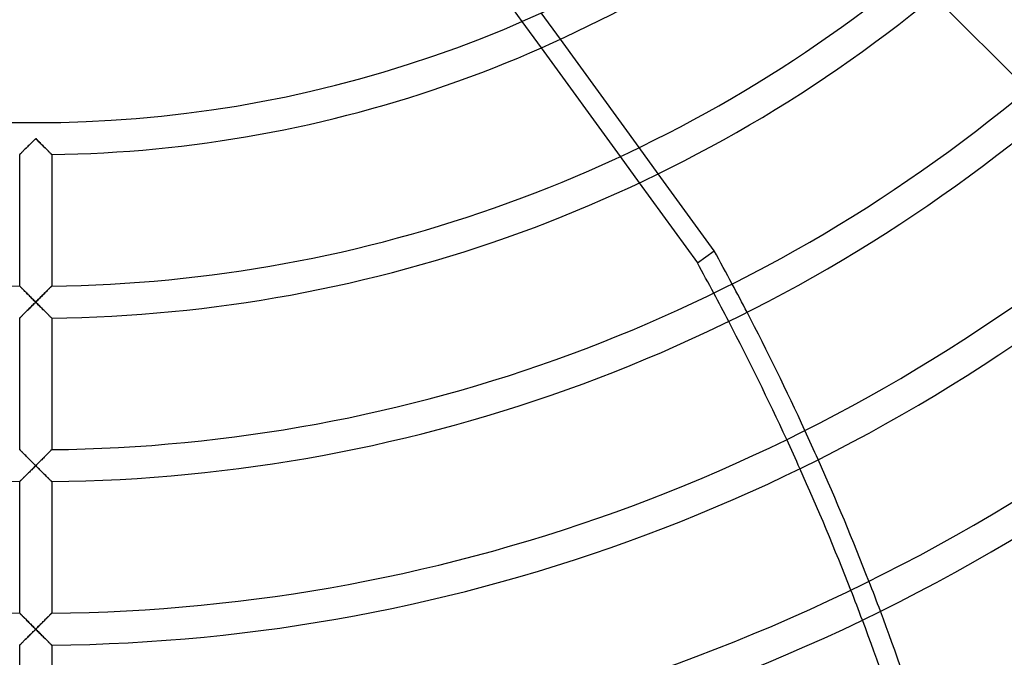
# Model space of a CAD drawing. Header units: millimetres. Extents: x -250 to 250, y -250 to 250.
# Tile 13 of 27: x -1 to 70, y -127 to -81. Entities that reach past the tile are written whole.
import ezdxf

# ---------------------------------------------------------------- set-up
doc = ezdxf.new("R2010")
doc.units = ezdxf.units.MM
doc.layers.add('HIDDEN', color=7, linetype='Continuous')
doc.layers.add('THICK', color=7, linetype='Continuous')

msp = doc.modelspace()

# ---------------------------------------------------------------- linework, layer by layer
at = {"layer": 'HIDDEN'}
for p, q in [((38.065, -82.392), (36.675, -80.477)), ((35.27, -81.103), (36.666, -83.024)), ((-0.404, -90.003), (-0.347, -89.946)), ((-0.347, -89.946), (-0.29, -89.889)), ((-0.29, -89.889), (-0.232, -89.832)), ((-0.232, -89.832), (-0.174, -89.774)), ((-0.174, -89.774), (-0.116, -89.716)), ((-0.116, -89.716), (-0.058, -89.658)), ((-0.058, -89.658), (0, -89.6)), ((0, -89.6), (0.058, -89.658)), ((0.058, -89.658), (0.116, -89.716)), ((0.116, -89.716), (0.174, -89.774)), ((0.174, -89.774), (0.232, -89.832)), ((0.232, -89.832), (0.29, -89.889)), ((0.29, -89.889), (0.347, -89.946)), ((0.347, -89.946), (0.404, -90.003)), ((-1.116, -90.709), (-1.092, -90.686)), ((-1.092, -90.686), (-1.064, -90.658)), ((-1.064, -90.658), (-1.032, -90.626)), ((-1.032, -90.626), (-0.997, -90.591)), ((-0.997, -90.591), (-0.958, -90.553)), ((-0.958, -90.553), (-0.916, -90.511)), ((-0.916, -90.511), (-0.872, -90.468)), ((-0.872, -90.468), (-0.826, -90.422)), ((-0.826, -90.422), (-0.777, -90.374)), ((-0.777, -90.374), (-0.728, -90.325)), ((-0.728, -90.325), (-0.676, -90.274)), ((-0.676, -90.274), (-0.624, -90.222)), ((-0.624, -90.222), (-0.57, -90.168)), ((-0.57, -90.168), (-0.515, -90.114)), ((-0.515, -90.114), (-0.46, -90.059)), ((-0.46, -90.059), (-0.404, -90.003)), ((0.404, -90.003), (0.46, -90.059)), ((0.46, -90.059), (0.515, -90.114)), ((0.515, -90.114), (0.57, -90.168)), ((0.57, -90.168), (0.624, -90.222)), ((0.624, -90.222), (0.676, -90.274)), ((0.676, -90.274), (0.728, -90.325)), ((0.728, -90.325), (0.777, -90.374)), ((0.777, -90.374), (0.826, -90.422)), ((0.826, -90.422), (0.872, -90.468)), ((0.872, -90.468), (0.916, -90.511)), ((0.916, -90.511), (0.958, -90.553)), ((0.958, -90.553), (0.997, -90.591)), ((0.997, -90.591), (1.032, -90.626)), ((1.032, -90.626), (1.064, -90.658)), ((1.064, -90.658), (1.092, -90.686)), ((1.092, -90.686), (1.116, -90.709)), ((45.16, -92.156), (43.775, -90.251)), ((-1.16, -90.753), (-1.157, -90.75)), ((-1.157, -90.75), (-1.149, -90.742)), ((-1.149, -90.742), (-1.135, -90.728)), ((-1.135, -90.728), (-1.116, -90.709)), ((1.116, -90.709), (1.135, -90.728)), ((1.135, -90.728), (1.149, -90.742)), ((1.149, -90.742), (1.157, -90.75)), ((1.157, -90.75), (1.16, -90.753)), ((42.394, -90.908), (43.782, -92.819)), ((-1.157, -100.303), (-1.16, -100.3)), ((-1.147, -100.313), (-1.157, -100.303)), ((-1.131, -100.33), (-1.147, -100.313)), ((-1.108, -100.352), (-1.131, -100.33)), ((-1.081, -100.38), (-1.108, -100.352)), ((-1.049, -100.412), (-1.081, -100.38)), ((-1.012, -100.45), (-1.049, -100.412)), ((-0.971, -100.491), (-1.012, -100.45)), ((-0.927, -100.535), (-0.971, -100.491)), ((-0.88, -100.582), (-0.927, -100.535)), ((-0.831, -100.632), (-0.88, -100.582)), ((-0.779, -100.684), (-0.831, -100.632)), ((-0.726, -100.738), (-0.779, -100.684)), ((0.779, -100.684), (0.726, -100.738)), ((0.831, -100.632), (0.779, -100.684)), ((0.88, -100.582), (0.831, -100.632)), ((0.927, -100.535), (0.88, -100.582)), ((0.971, -100.491), (0.927, -100.535)), ((1.012, -100.45), (0.971, -100.491)), ((1.049, -100.412), (1.012, -100.45)), ((1.081, -100.38), (1.049, -100.412)), ((1.108, -100.352), (1.081, -100.38)), ((1.131, -100.33), (1.108, -100.352)), ((1.147, -100.313), (1.131, -100.33)), ((1.157, -100.303), (1.147, -100.313)), ((1.16, -100.3), (1.157, -100.303)), ((-0.67, -100.794), (-0.726, -100.738)), ((-0.613, -100.852), (-0.67, -100.794)), ((-0.555, -100.91), (-0.613, -100.852)), ((-0.496, -100.969), (-0.555, -100.91)), ((-0.436, -101.03), (-0.496, -100.969)), ((-0.375, -101.091), (-0.436, -101.03)), ((-0.313, -101.153), (-0.375, -101.091)), ((-0.251, -101.215), (-0.313, -101.153)), ((-0.189, -101.278), (-0.251, -101.215)), ((-0.126, -101.341), (-0.189, -101.278)), ((-0.063, -101.404), (-0.126, -101.341)), ((0, -101.467), (-0.063, -101.404)), ((0.063, -101.404), (0, -101.467)), ((0.126, -101.341), (0.063, -101.404)), ((0.189, -101.278), (0.126, -101.341)), ((0.251, -101.215), (0.189, -101.278)), ((0.313, -101.153), (0.251, -101.215)), ((0.375, -101.091), (0.313, -101.153)), ((0.436, -101.03), (0.375, -101.091)), ((0.496, -100.969), (0.436, -101.03)), ((0.555, -100.91), (0.496, -100.969)), ((0.613, -100.852), (0.555, -100.91)), ((0.67, -100.794), (0.613, -100.852)), ((0.726, -100.738), (0.67, -100.794)), ((-0.69, -102.155), (-0.639, -102.104)), ((-0.639, -102.104), (-0.587, -102.052)), ((-0.587, -102.052), (-0.533, -101.998)), ((-0.533, -101.998), (-0.478, -101.943)), ((-0.478, -101.943), (-0.421, -101.887)), ((-0.421, -101.887), (-0.363, -101.829)), ((-0.363, -101.829), (-0.304, -101.771)), ((-0.304, -101.771), (-0.245, -101.711)), ((-0.245, -101.711), (-0.184, -101.651)), ((-0.184, -101.651), (-0.123, -101.59)), ((-0.123, -101.59), (-0.062, -101.528)), ((-0.062, -101.528), (0, -101.467)), ((0, -101.467), (0.062, -101.528)), ((0.062, -101.528), (0.123, -101.59)), ((0.123, -101.59), (0.184, -101.651)), ((0.184, -101.651), (0.245, -101.711)), ((0.245, -101.711), (0.304, -101.771)), ((0.304, -101.771), (0.363, -101.829)), ((0.363, -101.829), (0.421, -101.887)), ((0.421, -101.887), (0.478, -101.943)), ((0.478, -101.943), (0.533, -101.998)), ((0.533, -101.998), (0.587, -102.052)), ((0.587, -102.052), (0.639, -102.104)), ((0.639, -102.104), (0.69, -102.155)), ((-1.16, -102.62), (-1.157, -102.617)), ((-1.157, -102.617), (-1.149, -102.609)), ((-1.149, -102.609), (-1.136, -102.596)), ((-1.136, -102.596), (-1.117, -102.578)), ((-1.117, -102.578), (-1.094, -102.555)), ((-1.094, -102.555), (-1.067, -102.528)), ((-1.067, -102.528), (-1.036, -102.498)), ((-1.036, -102.498), (-1.002, -102.463)), ((-1.002, -102.463), (-0.964, -102.426)), ((-0.964, -102.426), (-0.924, -102.386)), ((-0.924, -102.386), (-0.881, -102.344)), ((-0.881, -102.344), (-0.836, -102.299)), ((-0.836, -102.299), (-0.789, -102.253)), ((-0.789, -102.253), (-0.74, -102.204)), ((-0.74, -102.204), (-0.69, -102.155)), ((0.69, -102.155), (0.74, -102.204)), ((0.74, -102.204), (0.789, -102.253)), ((0.789, -102.253), (0.836, -102.299)), ((0.836, -102.299), (0.881, -102.344)), ((0.881, -102.344), (0.924, -102.386)), ((0.924, -102.386), (0.964, -102.426)), ((0.964, -102.426), (1.002, -102.463)), ((1.002, -102.463), (1.036, -102.498)), ((1.036, -102.498), (1.067, -102.528)), ((1.067, -102.528), (1.094, -102.555)), ((1.094, -102.555), (1.117, -102.578)), ((1.117, -102.578), (1.136, -102.596)), ((1.136, -102.596), (1.149, -102.609)), ((1.149, -102.609), (1.157, -102.617)), ((1.157, -102.617), (1.16, -102.62)), ((-1.157, -112.171), (-1.16, -112.167)), ((-1.147, -112.181), (-1.157, -112.171)), ((-1.131, -112.197), (-1.147, -112.181)), ((-1.108, -112.219), (-1.131, -112.197)), ((-1.081, -112.247), (-1.108, -112.219)), ((-1.049, -112.28), (-1.081, -112.247)), ((-1.012, -112.317), (-1.049, -112.28)), ((-0.971, -112.358), (-1.012, -112.317)), ((-0.927, -112.402), (-0.971, -112.358)), ((-0.88, -112.45), (-0.927, -112.402)), ((-0.831, -112.5), (-0.88, -112.45)), ((-0.779, -112.552), (-0.831, -112.5)), ((-0.725, -112.606), (-0.779, -112.552)), ((-0.67, -112.662), (-0.725, -112.606)), ((-0.613, -112.719), (-0.67, -112.662)), ((-0.555, -112.777), (-0.613, -112.719)), ((-0.495, -112.837), (-0.555, -112.777)), ((-0.435, -112.897), (-0.495, -112.837)), ((0.495, -112.837), (0.435, -112.897)), ((0.555, -112.777), (0.495, -112.837)), ((0.613, -112.719), (0.555, -112.777)), ((0.67, -112.662), (0.613, -112.719)), ((0.725, -112.606), (0.67, -112.662)), ((0.779, -112.552), (0.725, -112.606)), ((0.831, -112.5), (0.779, -112.552)), ((0.88, -112.45), (0.831, -112.5)), ((0.927, -112.402), (0.88, -112.45)), ((0.971, -112.358), (0.927, -112.402)), ((1.012, -112.317), (0.971, -112.358)), ((1.049, -112.28), (1.012, -112.317)), ((1.081, -112.247), (1.049, -112.28)), ((1.108, -112.219), (1.081, -112.247)), ((1.131, -112.197), (1.108, -112.219)), ((1.147, -112.181), (1.131, -112.197)), ((1.157, -112.171), (1.147, -112.181)), ((1.16, -112.167), (1.157, -112.171)), ((-0.375, -112.958), (-0.435, -112.897)), ((-0.313, -113.02), (-0.375, -112.958)), ((-0.251, -113.082), (-0.313, -113.02)), ((-0.189, -113.145), (-0.251, -113.082)), ((-0.241, -113.574), (-0.181, -113.514)), ((-0.126, -113.207), (-0.189, -113.145)), ((-0.181, -113.514), (-0.121, -113.454)), ((-0.063, -113.27), (-0.126, -113.207)), ((-0.121, -113.454), (-0.06, -113.394)), ((0, -113.333), (-0.063, -113.27)), ((-0.06, -113.394), (0, -113.333)), ((0.063, -113.27), (0, -113.333)), ((0, -113.333), (0.058, -113.392)), ((0.058, -113.392), (0.116, -113.45)), ((0.126, -113.207), (0.063, -113.27)), ((0.116, -113.45), (0.174, -113.508)), ((0.189, -113.145), (0.126, -113.207)), ((0.174, -113.508), (0.232, -113.565)), ((0.251, -113.082), (0.189, -113.145)), ((0.313, -113.02), (0.251, -113.082)), ((0.375, -112.958), (0.313, -113.02)), ((0.435, -112.897), (0.375, -112.958)), ((-0.985, -114.314), (-0.943, -114.273)), ((-0.943, -114.273), (-0.899, -114.229)), ((-0.899, -114.229), (-0.853, -114.183)), ((-0.853, -114.183), (-0.804, -114.134)), ((-0.804, -114.134), (-0.753, -114.084)), ((-0.753, -114.084), (-0.7, -114.031)), ((-0.7, -114.031), (-0.646, -113.978)), ((-0.646, -113.978), (-0.591, -113.923)), ((-0.591, -113.923), (-0.535, -113.867)), ((-0.535, -113.867), (-0.478, -113.81)), ((-0.478, -113.81), (-0.419, -113.752)), ((-0.419, -113.752), (-0.361, -113.693)), ((-0.361, -113.693), (-0.301, -113.634)), ((-0.301, -113.634), (-0.241, -113.574)), ((0.232, -113.565), (0.29, -113.623)), ((0.29, -113.623), (0.347, -113.68)), ((0.347, -113.68), (0.404, -113.737)), ((0.404, -113.737), (0.46, -113.793)), ((0.46, -113.793), (0.516, -113.848)), ((0.516, -113.848), (0.57, -113.902)), ((0.57, -113.902), (0.624, -113.955)), ((0.624, -113.955), (0.676, -114.008)), ((0.676, -114.008), (0.728, -114.059)), ((0.728, -114.059), (0.778, -114.108)), ((0.778, -114.108), (0.826, -114.156)), ((0.826, -114.156), (0.872, -114.202)), ((0.872, -114.202), (0.916, -114.246)), ((0.916, -114.246), (0.958, -114.287)), ((-1.16, -114.487), (-1.157, -114.484)), ((-1.157, -114.484), (-1.148, -114.475)), ((-1.148, -114.475), (-1.133, -114.461)), ((-1.133, -114.461), (-1.112, -114.44)), ((-1.112, -114.44), (-1.087, -114.415)), ((-1.087, -114.415), (-1.057, -114.385)), ((-1.057, -114.385), (-1.023, -114.351)), ((-1.023, -114.351), (-0.985, -114.314)), ((0.958, -114.287), (0.996, -114.325)), ((0.996, -114.325), (1.032, -114.361)), ((1.032, -114.361), (1.064, -114.392)), ((1.064, -114.392), (1.092, -114.42)), ((1.092, -114.42), (1.116, -114.444)), ((1.116, -114.444), (1.135, -114.463)), ((1.135, -114.463), (1.149, -114.476)), ((1.149, -114.476), (1.157, -114.485)), ((1.157, -114.485), (1.16, -114.487)), ((-1.157, -124.038), (-1.16, -124.035)), ((-1.147, -124.048), (-1.157, -124.038)), ((-1.131, -124.064), (-1.147, -124.048)), ((-1.109, -124.086), (-1.131, -124.064)), ((-1.081, -124.114), (-1.109, -124.086)), ((-1.049, -124.147), (-1.081, -124.114)), ((-1.012, -124.183), (-1.049, -124.147)), ((-0.972, -124.224), (-1.012, -124.183)), ((-0.928, -124.268), (-0.972, -124.224)), ((-0.881, -124.316), (-0.928, -124.268)), ((0.928, -124.268), (0.881, -124.316)), ((0.972, -124.224), (0.928, -124.268)), ((1.012, -124.183), (0.972, -124.224)), ((1.049, -124.147), (1.012, -124.183)), ((1.081, -124.114), (1.049, -124.147)), ((1.109, -124.086), (1.081, -124.114)), ((1.131, -124.064), (1.109, -124.086)), ((1.147, -124.048), (1.131, -124.064)), ((1.157, -124.038), (1.147, -124.048)), ((1.16, -124.035), (1.157, -124.038)), ((-0.832, -124.365), (-0.881, -124.316)), ((-0.78, -124.418), (-0.832, -124.365)), ((-0.726, -124.472), (-0.78, -124.418)), ((-0.671, -124.527), (-0.726, -124.472)), ((-0.614, -124.584), (-0.671, -124.527)), ((-0.556, -124.643), (-0.614, -124.584)), ((-0.497, -124.702), (-0.556, -124.643)), ((-0.437, -124.763), (-0.497, -124.702)), ((-0.376, -124.824), (-0.437, -124.763)), ((-0.314, -124.886), (-0.376, -124.824)), ((-0.251, -124.948), (-0.314, -124.886)), ((-0.189, -125.011), (-0.251, -124.948)), ((0.251, -124.948), (0.189, -125.011)), ((0.314, -124.886), (0.251, -124.948)), ((0.376, -124.824), (0.314, -124.886)), ((0.437, -124.763), (0.376, -124.824)), ((0.497, -124.702), (0.437, -124.763)), ((0.556, -124.643), (0.497, -124.702)), ((0.614, -124.584), (0.556, -124.643)), ((0.671, -124.527), (0.614, -124.584)), ((0.726, -124.472), (0.671, -124.527)), ((0.78, -124.418), (0.726, -124.472)), ((0.832, -124.365), (0.78, -124.418)), ((0.881, -124.316), (0.832, -124.365)), ((-0.515, -125.714), (-0.46, -125.659)), ((-0.46, -125.659), (-0.404, -125.603)), ((-0.404, -125.603), (-0.347, -125.547)), ((-0.347, -125.547), (-0.29, -125.49)), ((-0.29, -125.49), (-0.232, -125.432)), ((-0.232, -125.432), (-0.174, -125.374)), ((-0.126, -125.074), (-0.189, -125.011)), ((-0.174, -125.374), (-0.116, -125.316)), ((-0.063, -125.137), (-0.126, -125.074)), ((-0.116, -125.316), (-0.058, -125.258)), ((0, -125.2), (-0.063, -125.137)), ((-0.058, -125.258), (0, -125.2)), ((0.063, -125.137), (0, -125.2)), ((0, -125.2), (0.058, -125.258)), ((0.058, -125.258), (0.116, -125.316)), ((0.126, -125.074), (0.063, -125.137)), ((0.116, -125.316), (0.174, -125.374)), ((0.189, -125.011), (0.126, -125.074)), ((0.174, -125.374), (0.232, -125.432)), ((0.232, -125.432), (0.29, -125.49)), ((0.29, -125.49), (0.347, -125.547)), ((0.347, -125.547), (0.404, -125.603)), ((0.404, -125.603), (0.46, -125.659)), ((0.46, -125.659), (0.515, -125.714)), ((-1.16, -126.355), (-1.157, -126.352)), ((-1.157, -126.352), (-1.149, -126.343)), ((-1.149, -126.343), (-1.135, -126.33)), ((-1.135, -126.33), (-1.116, -126.311)), ((-1.116, -126.311), (-1.092, -126.287)), ((-1.092, -126.287), (-1.064, -126.26)), ((-1.064, -126.26), (-1.032, -126.228)), ((-1.032, -126.228), (-0.996, -126.192)), ((-0.996, -126.192), (-0.958, -126.154)), ((-0.958, -126.154), (-0.916, -126.113)), ((-0.916, -126.113), (-0.872, -126.069)), ((-0.872, -126.069), (-0.826, -126.023)), ((-0.826, -126.023), (-0.778, -125.975)), ((-0.778, -125.975), (-0.728, -125.926)), ((-0.728, -125.926), (-0.676, -125.875)), ((-0.676, -125.875), (-0.624, -125.822)), ((-0.624, -125.822), (-0.57, -125.769)), ((-0.57, -125.769), (-0.515, -125.714)), ((0.515, -125.714), (0.57, -125.769)), ((0.57, -125.769), (0.624, -125.822)), ((0.624, -125.822), (0.676, -125.875)), ((0.676, -125.875), (0.728, -125.926)), ((0.728, -125.926), (0.778, -125.975)), ((0.778, -125.975), (0.826, -126.023)), ((0.826, -126.023), (0.872, -126.069)), ((0.872, -126.069), (0.916, -126.113)), ((0.916, -126.113), (0.958, -126.154)), ((0.958, -126.154), (0.996, -126.192)), ((0.996, -126.192), (1.032, -126.228)), ((1.032, -126.228), (1.064, -126.26)), ((1.064, -126.26), (1.092, -126.287)), ((1.092, -126.287), (1.116, -126.311)), ((1.116, -126.311), (1.135, -126.33)), ((1.135, -126.33), (1.149, -126.343)), ((1.149, -126.343), (1.157, -126.352)), ((1.157, -126.352), (1.16, -126.355))]:
    msp.add_line(p, q, dxfattribs=at)
for radius, start, end in [(205, 89.99998, 270.00002), (205, 270.00002, 89.99998), (214.393, 180.00002, 0), (204, 179.99998, 270.00002), (204, 270.00002, 0)]:
    msp.add_arc((0, 0), radius, start, end, dxfattribs=at)
for centre, start_param, end_param in [((-63.862, -147.873), 1.376308, 1.390915), ((-65.079, -148.757), 1.377885, 1.392496), ((-63.862, -147.873), 1.301289, 1.316006), ((-65.079, -148.757), 1.302888, 1.317597), ((-63.862, -147.873), 1.225459, 1.240367), ((-65.079, -148.757), 1.227137, 1.242025)]:
    msp.add_ellipse(centre, major_axis=(94.046, -129.443), ratio=0.766044, start_param=start_param, end_param=end_param, dxfattribs=at)
at = {"layer": 'THICK'}
for p, q in [((160.44, -174.548), (56.303, -70.411)), ((29.505, -73.168), (35.27, -81.103)), ((43.775, -90.251), (38.065, -82.392)), ((36.666, -83.024), (42.394, -90.908)), ((-0.36, -89.959), (-0.419, -90.018)), ((-0.301, -89.9), (-0.36, -89.959)), ((-0.241, -89.841), (-0.301, -89.9)), ((-0.181, -89.781), (-0.241, -89.841)), ((-0.121, -89.721), (-0.181, -89.781)), ((-0.06, -89.66), (-0.121, -89.721)), ((0, -89.6), (-0.06, -89.66)), ((0.06, -89.66), (0, -89.6)), ((0.121, -89.721), (0.06, -89.66)), ((0.181, -89.781), (0.121, -89.721)), ((0.241, -89.841), (0.181, -89.781)), ((0.301, -89.9), (0.241, -89.841)), ((0.36, -89.959), (0.301, -89.9)), ((0.419, -90.018), (0.36, -89.959)), ((-1.087, -90.681), (-1.113, -90.706)), ((-1.057, -90.651), (-1.087, -90.681)), ((-1.023, -90.617), (-1.057, -90.651)), ((-0.985, -90.58), (-1.023, -90.617)), ((-0.944, -90.539), (-0.985, -90.58)), ((-0.899, -90.495), (-0.944, -90.539)), ((-0.853, -90.449), (-0.899, -90.495)), ((-0.804, -90.4), (-0.853, -90.449)), ((-0.753, -90.35), (-0.804, -90.4)), ((-0.7, -90.297), (-0.753, -90.35)), ((-0.646, -90.244), (-0.7, -90.297)), ((-0.591, -90.189), (-0.646, -90.244)), ((-0.534, -90.133), (-0.591, -90.189)), ((-0.477, -90.076), (-0.534, -90.133)), ((-0.419, -90.018), (-0.477, -90.076)), ((0.477, -90.076), (0.419, -90.018)), ((0.534, -90.133), (0.477, -90.076)), ((0.591, -90.189), (0.534, -90.133)), ((0.646, -90.244), (0.591, -90.189)), ((0.7, -90.297), (0.646, -90.244)), ((0.753, -90.35), (0.7, -90.297)), ((0.804, -90.4), (0.753, -90.35)), ((0.853, -90.449), (0.804, -90.4)), ((0.899, -90.495), (0.853, -90.449)), ((0.944, -90.539), (0.899, -90.495)), ((0.985, -90.58), (0.944, -90.539)), ((1.023, -90.617), (0.985, -90.58)), ((1.057, -90.651), (1.023, -90.617)), ((1.087, -90.681), (1.057, -90.651)), ((1.113, -90.706), (1.087, -90.681)), ((-1.157, -90.75), (-1.16, -90.753)), ((-1.16, -100.3), (-1.16, -90.753)), ((-1.148, -90.741), (-1.157, -90.75)), ((-1.133, -90.726), (-1.148, -90.741)), ((-1.113, -90.706), (-1.133, -90.726)), ((1.133, -90.726), (1.113, -90.706)), ((1.148, -90.741), (1.133, -90.726)), ((1.157, -90.75), (1.148, -90.741)), ((1.16, -90.753), (1.157, -90.75)), ((1.16, -90.753), (1.16, -100.3)), ((43.782, -92.819), (47.999, -98.622)), ((49.215, -97.738), (45.16, -92.156)), ((47.999, -98.622), (49.215, -97.738)), ((-1.16, -100.3), (-1.157, -100.303)), ((-1.157, -100.303), (-1.148, -100.312)), ((-1.148, -100.312), (-1.134, -100.326)), ((-1.134, -100.326), (-1.114, -100.346)), ((-1.114, -100.346), (-1.089, -100.371)), ((-1.089, -100.371), (-1.06, -100.401)), ((-1.06, -100.401), (-1.027, -100.434)), ((-1.027, -100.434), (-0.99, -100.471)), ((-0.99, -100.471), (-0.951, -100.512)), ((-0.951, -100.512), (-0.908, -100.555)), ((-0.908, -100.555), (-0.863, -100.6)), ((-0.863, -100.6), (-0.815, -100.648)), ((-0.815, -100.648), (-0.766, -100.698)), ((-0.766, -100.698), (-0.714, -100.75)), ((0.714, -100.75), (0.766, -100.698)), ((0.766, -100.698), (0.815, -100.648)), ((0.815, -100.648), (0.863, -100.6)), ((0.863, -100.6), (0.908, -100.555)), ((0.908, -100.555), (0.951, -100.512)), ((0.951, -100.512), (0.99, -100.471)), ((0.99, -100.471), (1.027, -100.434)), ((1.027, -100.434), (1.06, -100.401)), ((1.06, -100.401), (1.089, -100.371)), ((1.089, -100.371), (1.114, -100.346)), ((1.114, -100.346), (1.134, -100.326)), ((1.134, -100.326), (1.148, -100.312)), ((1.148, -100.312), (1.157, -100.303)), ((1.157, -100.303), (1.16, -100.3)), ((-0.714, -100.75), (-0.662, -100.803)), ((-0.662, -100.803), (-0.608, -100.857)), ((-0.608, -100.857), (-0.553, -100.912)), ((-0.553, -100.912), (-0.496, -100.97)), ((-0.496, -100.97), (-0.437, -101.028)), ((-0.437, -101.028), (-0.378, -101.088)), ((-0.378, -101.088), (-0.317, -101.15)), ((-0.317, -101.15), (-0.255, -101.212)), ((-0.255, -101.212), (-0.192, -101.275)), ((-0.192, -101.275), (-0.128, -101.338)), ((-0.128, -101.338), (-0.064, -101.402)), ((-0.064, -101.402), (0, -101.467)), ((0, -101.467), (0.064, -101.402)), ((0.064, -101.402), (0.128, -101.338)), ((0.128, -101.338), (0.192, -101.275)), ((0.192, -101.275), (0.255, -101.212)), ((0.255, -101.212), (0.317, -101.15)), ((0.317, -101.15), (0.378, -101.088)), ((0.378, -101.088), (0.437, -101.028)), ((0.437, -101.028), (0.496, -100.97)), ((0.496, -100.97), (0.553, -100.912)), ((0.553, -100.912), (0.608, -100.857)), ((0.608, -100.857), (0.662, -100.803)), ((0.662, -100.803), (0.714, -100.75)), ((-0.661, -102.126), (-0.714, -102.178)), ((-0.607, -102.072), (-0.661, -102.126)), ((-0.552, -102.017), (-0.607, -102.072)), ((-0.495, -101.96), (-0.552, -102.017)), ((-0.436, -101.902), (-0.495, -101.96)), ((-0.377, -101.843), (-0.436, -101.902)), ((-0.316, -101.782), (-0.377, -101.843)), ((-0.254, -101.72), (-0.316, -101.782)), ((-0.191, -101.658), (-0.254, -101.72)), ((-0.128, -101.595), (-0.191, -101.658)), ((-0.064, -101.531), (-0.128, -101.595)), ((0, -101.467), (-0.064, -101.531)), ((0.064, -101.531), (0, -101.467)), ((0.128, -101.595), (0.064, -101.531)), ((0.191, -101.658), (0.128, -101.595)), ((0.254, -101.72), (0.191, -101.658)), ((0.316, -101.782), (0.254, -101.72)), ((0.377, -101.843), (0.316, -101.782)), ((0.436, -101.902), (0.377, -101.843)), ((0.495, -101.96), (0.436, -101.902)), ((0.552, -102.017), (0.495, -101.96)), ((0.607, -102.072), (0.552, -102.017)), ((0.661, -102.126), (0.607, -102.072)), ((0.714, -102.178), (0.661, -102.126)), ((-1.157, -102.617), (-1.16, -102.62)), ((-1.16, -112.167), (-1.16, -102.62)), ((-1.148, -102.608), (-1.157, -102.617)), ((-1.134, -102.594), (-1.148, -102.608)), ((-1.114, -102.575), (-1.134, -102.594)), ((-1.09, -102.55), (-1.114, -102.575)), ((-1.06, -102.522), (-1.09, -102.55)), ((-1.027, -102.489), (-1.06, -102.522)), ((-0.99, -102.452), (-1.027, -102.489)), ((-0.95, -102.413), (-0.99, -102.452)), ((-0.907, -102.37), (-0.95, -102.413)), ((-0.862, -102.325), (-0.907, -102.37)), ((-0.814, -102.278), (-0.862, -102.325)), ((-0.765, -102.229), (-0.814, -102.278)), ((-0.714, -102.178), (-0.765, -102.229)), ((0.765, -102.229), (0.714, -102.178)), ((0.814, -102.278), (0.765, -102.229)), ((0.862, -102.325), (0.814, -102.278)), ((0.907, -102.37), (0.862, -102.325)), ((0.95, -102.413), (0.907, -102.37)), ((0.99, -102.452), (0.95, -102.413)), ((1.027, -102.489), (0.99, -102.452)), ((1.06, -102.522), (1.027, -102.489)), ((1.09, -102.55), (1.06, -102.522)), ((1.114, -102.575), (1.09, -102.55)), ((1.134, -102.594), (1.114, -102.575)), ((1.148, -102.608), (1.134, -102.594)), ((1.157, -102.617), (1.148, -102.608)), ((1.16, -102.62), (1.157, -102.617)), ((1.16, -102.62), (1.16, -112.167)), ((-1.16, -112.167), (-1.157, -112.17)), ((-1.157, -112.17), (-1.148, -112.179)), ((-1.148, -112.179), (-1.134, -112.194)), ((-1.134, -112.194), (-1.114, -112.214)), ((-1.114, -112.214), (-1.09, -112.239)), ((-1.09, -112.239), (-1.06, -112.268)), ((-1.06, -112.268), (-1.027, -112.301)), ((-1.027, -112.301), (-0.991, -112.338)), ((-0.991, -112.338), (-0.951, -112.378)), ((-0.951, -112.378), (-0.908, -112.421)), ((-0.908, -112.421), (-0.863, -112.467)), ((-0.863, -112.467), (-0.816, -112.515)), ((-0.816, -112.515), (-0.766, -112.565)), ((-0.766, -112.565), (-0.715, -112.616)), ((-0.715, -112.616), (-0.663, -112.669)), ((-0.663, -112.669), (-0.609, -112.723)), ((-0.609, -112.723), (-0.553, -112.779)), ((-0.553, -112.779), (-0.496, -112.836)), ((-0.496, -112.836), (-0.438, -112.895)), ((0.438, -112.895), (0.496, -112.836)), ((0.496, -112.836), (0.553, -112.779)), ((0.553, -112.779), (0.609, -112.723)), ((0.609, -112.723), (0.663, -112.669)), ((0.663, -112.669), (0.715, -112.616)), ((0.715, -112.616), (0.766, -112.565)), ((0.766, -112.565), (0.816, -112.515)), ((0.816, -112.515), (0.863, -112.467)), ((0.863, -112.467), (0.908, -112.421)), ((0.908, -112.421), (0.951, -112.378)), ((0.951, -112.378), (0.991, -112.338)), ((0.991, -112.338), (1.027, -112.301)), ((1.027, -112.301), (1.06, -112.268)), ((1.06, -112.268), (1.09, -112.239)), ((1.09, -112.239), (1.114, -112.214)), ((1.114, -112.214), (1.134, -112.194)), ((1.134, -112.194), (1.148, -112.179)), ((1.148, -112.179), (1.157, -112.17)), ((1.157, -112.17), (1.16, -112.167)), ((-0.438, -112.895), (-0.378, -112.955)), ((-0.378, -112.955), (-0.317, -113.016)), ((-0.317, -113.016), (-0.255, -113.078)), ((-0.255, -113.078), (-0.192, -113.141)), ((-0.174, -113.508), (-0.232, -113.565)), ((-0.192, -113.141), (-0.129, -113.205)), ((-0.116, -113.45), (-0.174, -113.508)), ((-0.129, -113.205), (-0.064, -113.269)), ((-0.058, -113.392), (-0.116, -113.45)), ((-0.064, -113.269), (0, -113.333)), ((0, -113.333), (-0.058, -113.392)), ((0, -113.333), (0.064, -113.269)), ((0.06, -113.394), (0, -113.333)), ((0.121, -113.454), (0.06, -113.394)), ((0.064, -113.269), (0.129, -113.205)), ((0.181, -113.514), (0.121, -113.454)), ((0.129, -113.205), (0.192, -113.141)), ((0.241, -113.574), (0.181, -113.514)), ((0.192, -113.141), (0.255, -113.078)), ((0.255, -113.078), (0.317, -113.016)), ((0.317, -113.016), (0.378, -112.955)), ((0.378, -112.955), (0.438, -112.895)), ((-0.916, -114.246), (-0.958, -114.287)), ((-0.872, -114.202), (-0.916, -114.246)), ((-0.826, -114.156), (-0.872, -114.202)), ((-0.778, -114.108), (-0.826, -114.156)), ((-0.728, -114.059), (-0.778, -114.108)), ((-0.676, -114.008), (-0.728, -114.059)), ((-0.624, -113.955), (-0.676, -114.008)), ((-0.57, -113.902), (-0.624, -113.955)), ((-0.516, -113.848), (-0.57, -113.902)), ((-0.46, -113.793), (-0.516, -113.848)), ((-0.404, -113.737), (-0.46, -113.793)), ((-0.347, -113.68), (-0.404, -113.737)), ((-0.29, -113.623), (-0.347, -113.68)), ((-0.232, -113.565), (-0.29, -113.623)), ((0.301, -113.634), (0.241, -113.574)), ((0.361, -113.693), (0.301, -113.634)), ((0.419, -113.752), (0.361, -113.693)), ((0.478, -113.81), (0.419, -113.752)), ((0.535, -113.867), (0.478, -113.81)), ((0.591, -113.923), (0.535, -113.867)), ((0.646, -113.978), (0.591, -113.923)), ((0.7, -114.031), (0.646, -113.978)), ((0.753, -114.084), (0.7, -114.031)), ((0.804, -114.134), (0.753, -114.084)), ((0.853, -114.183), (0.804, -114.134)), ((0.899, -114.229), (0.853, -114.183)), ((0.943, -114.273), (0.899, -114.229)), ((0.985, -114.314), (0.943, -114.273)), ((-1.157, -114.485), (-1.16, -114.487)), ((-1.16, -124.035), (-1.16, -114.487)), ((-1.149, -114.476), (-1.157, -114.485)), ((-1.135, -114.463), (-1.149, -114.476)), ((-1.116, -114.444), (-1.135, -114.463)), ((-1.092, -114.42), (-1.116, -114.444)), ((-1.064, -114.392), (-1.092, -114.42)), ((-1.032, -114.361), (-1.064, -114.392)), ((-0.996, -114.325), (-1.032, -114.361)), ((-0.958, -114.287), (-0.996, -114.325)), ((1.023, -114.351), (0.985, -114.314)), ((1.057, -114.385), (1.023, -114.351)), ((1.087, -114.415), (1.057, -114.385)), ((1.112, -114.44), (1.087, -114.415)), ((1.133, -114.461), (1.112, -114.44)), ((1.148, -114.475), (1.133, -114.461)), ((1.157, -114.484), (1.148, -114.475)), ((1.16, -114.487), (1.157, -114.484)), ((1.16, -114.487), (1.16, -124.035)), ((-1.16, -124.035), (-1.157, -124.038)), ((-1.157, -124.038), (-1.148, -124.046)), ((-1.148, -124.046), (-1.134, -124.061)), ((-1.134, -124.061), (-1.114, -124.081)), ((-1.114, -124.081), (-1.09, -124.106)), ((-1.09, -124.106), (-1.061, -124.135)), ((-1.061, -124.135), (-1.028, -124.168)), ((-1.028, -124.168), (-0.991, -124.205)), ((-0.991, -124.205), (-0.951, -124.245)), ((-0.951, -124.245), (-0.909, -124.288)), ((0.909, -124.288), (0.951, -124.245)), ((0.951, -124.245), (0.991, -124.205)), ((0.991, -124.205), (1.028, -124.168)), ((1.028, -124.168), (1.061, -124.135)), ((1.061, -124.135), (1.09, -124.106)), ((1.09, -124.106), (1.114, -124.081)), ((1.114, -124.081), (1.134, -124.061)), ((1.134, -124.061), (1.148, -124.046)), ((1.148, -124.046), (1.157, -124.038)), ((1.157, -124.038), (1.16, -124.035)), ((-0.909, -124.288), (-0.863, -124.334)), ((-0.863, -124.334), (-0.816, -124.381)), ((-0.816, -124.381), (-0.767, -124.431)), ((-0.767, -124.431), (-0.716, -124.482)), ((-0.716, -124.482), (-0.663, -124.535)), ((-0.663, -124.535), (-0.609, -124.589)), ((-0.609, -124.589), (-0.554, -124.645)), ((-0.554, -124.645), (-0.497, -124.702)), ((-0.497, -124.702), (-0.438, -124.761)), ((-0.438, -124.761), (-0.378, -124.821)), ((-0.378, -124.821), (-0.317, -124.882)), ((-0.317, -124.882), (-0.255, -124.944)), ((-0.255, -124.944), (-0.192, -125.007)), ((0.192, -125.007), (0.255, -124.944)), ((0.255, -124.944), (0.317, -124.882)), ((0.317, -124.882), (0.378, -124.821)), ((0.378, -124.821), (0.438, -124.761)), ((0.438, -124.761), (0.497, -124.702)), ((0.497, -124.702), (0.554, -124.645)), ((0.554, -124.645), (0.609, -124.589)), ((0.609, -124.589), (0.663, -124.535)), ((0.663, -124.535), (0.716, -124.482)), ((0.716, -124.482), (0.767, -124.431)), ((0.767, -124.431), (0.816, -124.381)), ((0.816, -124.381), (0.863, -124.334)), ((0.863, -124.334), (0.909, -124.288)), ((-0.477, -125.676), (-0.534, -125.733)), ((-0.419, -125.618), (-0.477, -125.676)), ((-0.36, -125.56), (-0.419, -125.618)), ((-0.301, -125.501), (-0.36, -125.56)), ((-0.241, -125.441), (-0.301, -125.501)), ((-0.181, -125.381), (-0.241, -125.441)), ((-0.192, -125.007), (-0.129, -125.071)), ((-0.121, -125.321), (-0.181, -125.381)), ((-0.129, -125.071), (-0.064, -125.136)), ((-0.06, -125.26), (-0.121, -125.321)), ((-0.064, -125.136), (0, -125.2)), ((0, -125.2), (-0.06, -125.26)), ((0, -125.2), (0.064, -125.136)), ((0.06, -125.26), (0, -125.2)), ((0.121, -125.321), (0.06, -125.26)), ((0.064, -125.136), (0.129, -125.071)), ((0.181, -125.381), (0.121, -125.321)), ((0.129, -125.071), (0.192, -125.007)), ((0.241, -125.441), (0.181, -125.381)), ((0.301, -125.501), (0.241, -125.441)), ((0.36, -125.56), (0.301, -125.501)), ((0.419, -125.618), (0.36, -125.56)), ((0.477, -125.676), (0.419, -125.618)), ((0.534, -125.733), (0.477, -125.676)), ((-1.157, -126.352), (-1.16, -126.355)), ((-1.16, -135.902), (-1.16, -126.355)), ((-1.148, -126.343), (-1.157, -126.352)), ((-1.133, -126.328), (-1.148, -126.343)), ((-1.112, -126.308), (-1.133, -126.328)), ((-1.087, -126.282), (-1.112, -126.308)), ((-1.057, -126.253), (-1.087, -126.282)), ((-1.023, -126.219), (-1.057, -126.253)), ((-0.985, -126.181), (-1.023, -126.219)), ((-0.943, -126.14), (-0.985, -126.181)), ((-0.899, -126.096), (-0.943, -126.14)), ((-0.853, -126.05), (-0.899, -126.096)), ((-0.804, -126.001), (-0.853, -126.05)), ((-0.753, -125.951), (-0.804, -126.001)), ((-0.7, -125.898), (-0.753, -125.951)), ((-0.646, -125.844), (-0.7, -125.898)), ((-0.591, -125.789), (-0.646, -125.844)), ((-0.534, -125.733), (-0.591, -125.789)), ((0.591, -125.789), (0.534, -125.733)), ((0.646, -125.844), (0.591, -125.789)), ((0.7, -125.898), (0.646, -125.844)), ((0.753, -125.951), (0.7, -125.898)), ((0.804, -126.001), (0.753, -125.951)), ((0.853, -126.05), (0.804, -126.001)), ((0.899, -126.096), (0.853, -126.05)), ((0.943, -126.14), (0.899, -126.096)), ((0.985, -126.181), (0.943, -126.14)), ((1.023, -126.219), (0.985, -126.181)), ((1.057, -126.253), (1.023, -126.219)), ((1.087, -126.282), (1.057, -126.253)), ((1.112, -126.308), (1.087, -126.282)), ((1.133, -126.328), (1.112, -126.308)), ((1.148, -126.343), (1.133, -126.328)), ((1.157, -126.352), (1.148, -126.343)), ((1.16, -126.355), (1.157, -126.352)), ((1.16, -126.355), (1.16, -135.902))]:
    msp.add_line(p, q, dxfattribs=at)
for radius, start, end in [(88.44, 231.47674, 308.52329), (90.76, 270.73232, 308.68951), (100.307, 230.70778, 269.33739), (100.307, 270.66259, 309.2922), (102.627, 270.64763, 309.42163), (112.173, 270.59251, 309.89771), (114.493, 229.99863, 269.4195), (114.493, 270.58048, 310.00141), (124.04, 229.61303, 269.46419), (124.04, 270.53585, 310.38695), (126.36, 270.52599, 310.47187), (135.907, 270.48904, 310.79049), (138.227, 229.13873, 269.51919), (138.227, 270.48084, 310.86131), (147.773, 228.87093, 269.55025), (147.773, 270.44979, 311.12911), (150.093, 270.4428, 311.18904), (159.64, 270.41633, 311.41719), (161.96, 270.41037, 311.46858)]:
    msp.add_arc((0, 0), radius, start, end, dxfattribs=at)
for centre, start_param, end_param in [((-63.862, -147.873), 1.390915, 1.408172), ((-65.079, -148.757), 1.392496, 1.408172), ((-63.862, -147.873), 1.316006, 1.376308), ((-65.079, -148.757), 1.317597, 1.377885), ((-65.079, -148.757), 1.242025, 1.302888), ((-63.862, -147.873), 1.240367, 1.301289), ((-63.862, -147.873), 1.163595, 1.225459), ((-65.079, -148.757), 1.165371, 1.227137)]:
    msp.add_ellipse(centre, major_axis=(94.046, -129.443), ratio=0.766044, start_param=start_param, end_param=end_param, dxfattribs=at)

doc.saveas('drawing.dxf')
